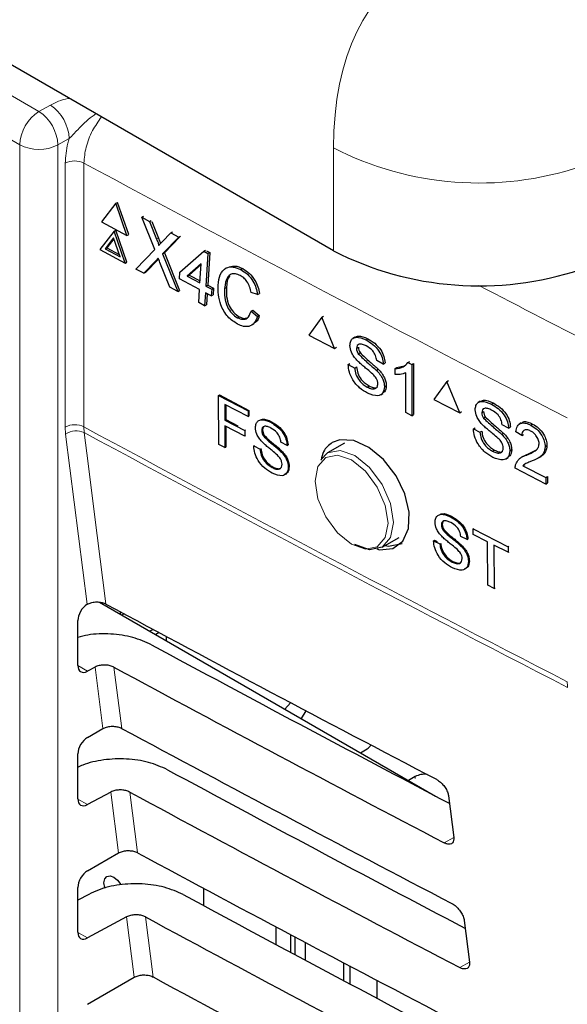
# Paper-space layout 'Blatt2' of a CAD drawing. Header units: millimetres. Extents: x 5 to 418, y 2 to 292.
# Tile 38 of 124: x 118.89 to 122.24, y 176.81 to 182.84. Entities that reach past the tile are written whole.
import ezdxf

# ---------------------------------------------------------------- set-up
doc = ezdxf.new("R2010")
doc.units = ezdxf.units.MM

psp = doc.layouts.new('Blatt2')

# ---------------------------------------------------------------- linework, layer by layer
at = {"color": 7, "linetype": 'Continuous', "lineweight": 25}
for p, q in [((120.8085, 181.4202), (109.564, 187.9115)), ((119.4767, 181.7113), (119.3892, 181.5974)), ((119.4767, 181.7113), (119.488, 181.7172)), ((119.5443, 181.5143), (119.4767, 181.7113)), ((119.5556, 181.5202), (119.488, 181.7172)), ((119.3892, 181.5974), (119.5443, 181.5143)), ((119.6351, 181.6264), (119.6461, 181.6322)), ((119.715, 181.4284), (119.6351, 181.6264)), ((119.6351, 181.6264), (119.6829, 181.6008)), ((119.6829, 181.6008), (119.6938, 181.6066)), ((119.6829, 181.6008), (119.7266, 181.4923)), ((119.6972, 181.5992), (119.7379, 181.4982)), ((119.4658, 181.5417), (119.3783, 181.4279)), ((119.4658, 181.5417), (119.4771, 181.5477)), ((119.5335, 181.3448), (119.4658, 181.5417)), ((119.5448, 181.3507), (119.4771, 181.5477)), ((119.7596, 181.4746), (119.8137, 181.5308)), ((119.8137, 181.5308), (119.8246, 181.5365)), ((119.8137, 181.5308), (119.8621, 181.5048)), ((119.4631, 181.4993), (119.4114, 181.4321)), ((119.4652, 181.4933), (119.4227, 181.438)), ((119.5031, 181.3829), (119.4631, 181.4993)), ((119.5443, 181.5143), (119.5556, 181.5202)), ((119.8621, 181.5048), (119.763, 181.4021)), ((119.869, 181.5063), (119.7743, 181.4081)), ((119.8621, 181.5048), (119.873, 181.5106)), ((119.3783, 181.4279), (119.5335, 181.3448)), ((119.4114, 181.4321), (119.4227, 181.438)), ((119.4114, 181.4321), (119.5031, 181.3829)), ((119.4227, 181.438), (119.4981, 181.3976)), ((119.5999, 181.3092), (119.715, 181.4284)), ((119.869, 181.29), (120.0151, 181.4186)), ((120.0151, 181.4186), (120.0264, 181.4245)), ((120.0151, 181.4186), (120.0403, 181.4051)), ((120.0326, 181.4212), (120.0516, 181.411)), ((120.0516, 181.411), (120.0388, 181.2111)), ((120.0403, 181.4051), (120.0516, 181.411)), ((119.5335, 181.3448), (119.5448, 181.3507)), ((119.7219, 181.3595), (119.6483, 181.2833)), ((119.7332, 181.3654), (119.6596, 181.2892)), ((119.7382, 181.3707), (119.7332, 181.3654)), ((119.8079, 181.1978), (119.7469, 181.3492)), ((119.763, 181.4021), (119.7743, 181.4081)), ((119.763, 181.4021), (119.8557, 181.1722)), ((119.7743, 181.4081), (119.867, 181.1781)), ((120.0403, 181.4051), (120.0275, 181.2051)), ((119.6483, 181.2833), (119.5999, 181.3092)), ((119.6483, 181.2833), (119.6596, 181.2892)), ((119.8663, 181.2484), (119.869, 181.29)), ((119.999, 181.3415), (119.9134, 181.2662)), ((119.9987, 181.3372), (119.9247, 181.2722)), ((119.9915, 181.2244), (119.999, 181.3415)), ((120.2424, 181.3055), (120.2537, 181.3114)), ((119.9888, 181.1828), (119.8663, 181.2484)), ((119.9134, 181.2662), (119.9247, 181.2722)), ((119.9134, 181.2662), (119.9915, 181.2244)), ((119.9247, 181.2722), (119.9922, 181.236)), ((119.8557, 181.1722), (119.8079, 181.1978)), ((119.8557, 181.1722), (119.867, 181.1781)), ((119.9837, 181.1036), (119.9888, 181.1828)), ((120.0275, 181.2051), (120.0388, 181.2111)), ((120.0275, 181.2051), (120.0635, 181.1858)), ((120.0388, 181.2111), (120.0748, 181.1918)), ((120.0635, 181.1858), (120.0609, 181.1442)), ((120.0635, 181.1858), (120.0748, 181.1918)), ((120.0748, 181.1918), (120.0722, 181.1501)), ((120.142, 181.1896), (120.1533, 181.1955)), ((120.0248, 181.1635), (120.0198, 181.0843)), ((120.0609, 181.1442), (120.0248, 181.1635)), ((120.0354, 181.1578), (120.0311, 181.0903)), ((120.0609, 181.1442), (120.0722, 181.1501)), ((120.3446, 181.153), (120.3044, 181.1644)), ((120.3446, 181.153), (120.3559, 181.159)), ((120.0198, 181.0843), (119.9837, 181.1036)), ((120.0198, 181.0843), (120.0311, 181.0903)), ((120.3045, 181.0504), (120.3158, 181.0564)), ((120.3045, 181.0504), (120.3435, 181.0185)), ((120.3158, 181.0564), (120.3548, 181.0245)), ((120.2205, 181.0113), (120.2318, 181.0172)), ((120.3435, 181.0185), (120.3548, 181.0245)), ((120.7366, 181.0137), (120.6584, 180.9051)), ((120.7366, 181.0137), (120.7477, 181.0207)), ((120.8149, 180.8228), (120.7366, 181.0137)), ((120.6584, 180.9051), (120.8149, 180.8228)), ((120.9399, 180.8927), (120.9277, 180.8849)), ((121.0077, 180.8752), (121.0186, 180.8821)), ((120.8149, 180.8228), (120.8259, 180.8298)), ((120.9493, 180.8231), (120.9601, 180.83)), ((120.9594, 180.7901), (120.9703, 180.797)), ((121.1128, 180.7277), (121.0728, 180.7487)), ((120.8984, 180.724), (120.9093, 180.7309)), ((120.8984, 180.724), (120.9384, 180.703)), ((120.9384, 180.703), (120.9492, 180.7099)), ((121.0709, 180.6895), (121.0818, 180.6964)), ((121.1128, 180.7277), (121.1237, 180.7346)), ((121.1855, 180.6995), (121.1965, 180.7065)), ((121.1855, 180.6625), (121.1855, 180.6995)), ((121.1967, 180.7066), (121.2418, 180.7169)), ((121.2639, 180.7366), (121.275, 180.7437)), ((121.2639, 180.7366), (121.2873, 180.7243)), ((121.2873, 180.7243), (121.2985, 180.7314)), ((121.2873, 180.7243), (121.2873, 180.4113)), ((121.2985, 180.7314), (121.2985, 180.4184)), ((121.2509, 180.4304), (121.2509, 180.6743)), ((121.5019, 180.6197), (121.5128, 180.6268)), ((121.0154, 180.5863), (121.0262, 180.5932)), ((121.1201, 180.588), (121.131, 180.5949)), ((121.5019, 180.6197), (121.4231, 180.5109)), ((121.5806, 180.4292), (121.5019, 180.6197)), ((120.1059, 180.5354), (120.1115, 180.5389)), ((120.1066, 180.2358), (120.1059, 180.5354)), ((120.1059, 180.5354), (120.2858, 180.4402)), ((120.1115, 180.5389), (120.2915, 180.4438)), ((121.0972, 180.5393), (121.1095, 180.5471)), ((121.4231, 180.5109), (121.5806, 180.4292)), ((120.2859, 180.4057), (120.144, 180.4807)), ((120.144, 180.4807), (120.1443, 180.3847)), ((120.1497, 180.4777), (120.1499, 180.3882)), ((121.706, 180.4994), (121.6938, 180.4916)), ((121.7745, 180.4823), (121.7852, 180.4892)), ((120.1443, 180.3847), (120.1499, 180.3882)), ((120.1499, 180.3882), (120.2238, 180.3491)), ((120.2858, 180.4402), (120.2915, 180.4438)), ((120.2858, 180.4402), (120.2859, 180.4057)), ((120.2859, 180.4057), (120.2916, 180.4092)), ((120.2915, 180.4438), (120.2916, 180.4092)), ((121.2873, 180.4113), (121.2509, 180.4304)), ((121.2873, 180.4113), (121.2985, 180.4184)), ((121.5806, 180.4292), (121.5914, 180.4361)), ((121.7157, 180.43), (121.7264, 180.4368)), ((121.7259, 180.397), (121.7367, 180.4039)), ((120.1443, 180.3847), (120.2654, 180.3206)), ((120.2654, 180.2861), (120.1443, 180.3501)), ((120.1443, 180.3501), (120.1446, 180.2157)), ((120.15, 180.3471), (120.1503, 180.2193)), ((120.4245, 180.3707), (120.4302, 180.3743)), ((121.6645, 180.3307), (121.6753, 180.3376)), ((121.6645, 180.3307), (121.7048, 180.3098)), ((121.8802, 180.3351), (121.84, 180.356)), ((121.8802, 180.3351), (121.891, 180.3421)), ((121.9571, 180.368), (121.9449, 180.3601)), ((122.0155, 180.3533), (122.0264, 180.3603)), ((120.2654, 180.3206), (120.271, 180.3242)), ((120.2654, 180.3206), (120.2654, 180.2861)), ((120.2654, 180.2861), (120.271, 180.2896)), ((120.3691, 180.3209), (120.3746, 180.3244)), ((120.3788, 180.2893), (120.3844, 180.2928)), ((121.7048, 180.3098), (121.7155, 180.3167)), ((121.8381, 180.2968), (121.8488, 180.3037)), ((121.9606, 180.2894), (121.9241, 180.3124)), ((121.9606, 180.2894), (121.9715, 180.2964)), ((120.1446, 180.2157), (120.1066, 180.2358)), ((120.1446, 180.2157), (120.1503, 180.2193)), ((120.3209, 180.2261), (120.3264, 180.2296)), ((120.3209, 180.2261), (120.3589, 180.2059)), ((120.3589, 180.2059), (120.3645, 180.2094)), ((120.5248, 180.2295), (120.4867, 180.2496)), ((120.5248, 180.2295), (120.5304, 180.233)), ((120.8768, 180.2433), (120.7728, 180.1832)), ((122.1032, 180.2213), (122.1143, 180.2285)), ((120.485, 180.193), (120.4906, 180.1965)), ((120.7305, 180.1412), (120.7728, 180.1832)), ((121.7822, 180.1934), (121.7929, 180.2003)), ((121.8647, 180.1468), (121.8769, 180.1546)), ((121.8875, 180.1955), (121.8983, 180.2024)), ((121.9666, 180.1617), (121.9544, 180.1538)), ((121.99, 180.1705), (122.0009, 180.1775)), ((122.0011, 180.1777), (122.0496, 180.2021)), ((122.0661, 180.1544), (122.0785, 180.1624)), ((120.4324, 180.0942), (120.4379, 180.0977)), ((120.532, 180.0958), (120.5376, 180.0993)), ((122.1068, 179.9928), (121.9204, 180.0896)), ((121.9674, 180.1053), (121.9782, 180.1123)), ((121.9674, 180.1053), (122.1068, 180.033)), ((122.1068, 180.033), (122.118, 180.0401)), ((122.1068, 180.033), (122.1068, 179.9928)), ((122.118, 180.0401), (122.118, 180)), ((122.1068, 179.9928), (122.118, 180)), ((121.5239, 179.7928), (121.5295, 179.7964)), ((121.4685, 179.7418), (121.4741, 179.7454)), ((121.1061, 179.6059), (121.2101, 179.6659)), ((121.4785, 179.7103), (121.4841, 179.7139)), ((121.6258, 179.6528), (121.5874, 179.6723)), ((121.6634, 179.718), (121.6689, 179.7216)), ((121.6638, 179.6834), (121.6634, 179.718)), ((121.6634, 179.718), (121.8766, 179.6096)), ((121.7511, 179.6389), (121.6638, 179.6834)), ((121.4207, 179.6458), (121.4263, 179.6494)), ((121.4207, 179.6458), (121.4592, 179.6263)), ((121.4263, 179.6494), (121.4425, 179.6412)), ((121.4592, 179.6263), (121.4647, 179.6299)), ((121.5861, 179.6155), (121.5915, 179.6189)), ((121.6258, 179.6528), (121.6312, 179.6563)), ((121.7537, 179.373), (121.7511, 179.6389)), ((121.8769, 179.575), (121.7896, 179.6194)), ((121.7896, 179.6194), (121.7922, 179.3534)), ((121.8766, 179.6096), (121.8822, 179.6132)), ((121.8766, 179.6096), (121.8769, 179.575)), ((121.8769, 179.575), (121.8825, 179.5785)), ((121.5339, 179.5154), (121.5393, 179.5189)), ((121.6341, 179.5187), (121.6394, 179.5221)), ((121.7922, 179.3534), (121.7537, 179.373)), ((121.7922, 179.3534), (121.7974, 179.3568)), ((119.3012, 179.2567), (119.3034, 179.258)), ((119.3763, 179.2701), (121.4334, 178.0826)), ((119.5025, 179.2122), (119.5025, 179.1972)), ((119.5283, 179.1983), (119.5145, 179.1903)), ((119.2444, 178.8826), (119.2444, 179.1571)), ((119.7053, 179.1031), (119.6854, 179.0917)), ((119.7419, 179.0835), (119.7207, 179.0712)), ((119.7853, 179.0602), (119.7853, 179.0339)), ((119.3498, 178.8723), (119.3033, 178.8474)), ((120.5461, 178.6547), (120.5102, 178.6155)), ((120.6391, 178.6054), (120.6116, 178.5569)), ((119.3033, 178.4414), (119.3973, 178.4957)), ((119.2444, 178.066), (119.2444, 178.3406)), ((120.9728, 178.3485), (121.0136, 178.372)), ((121.3082, 178.2019), (121.2674, 178.1784)), ((119.4464, 178.1077), (119.3033, 178.0308)), ((121.5119, 178.0843), (121.5441, 177.8301)), ((119.3033, 177.6249), (119.4935, 177.7347)), ((119.2444, 177.2495), (119.2444, 177.524)), ((120.0134, 177.5189), (120.0134, 177.4128)), ((119.3114, 177.4815), (119.2444, 177.4455)), ((119.543, 177.3431), (119.3033, 177.2143)), ((121.6084, 177.3216), (121.6405, 177.0673)), ((120.4588, 177.1733), (120.4588, 177.2811)), ((120.5455, 177.235), (120.5455, 177.1269)), ((120.5749, 177.1112), (120.5749, 177.2194)), ((120.6356, 177.1872), (120.6356, 177.0787)), ((120.8725, 176.9524), (120.8725, 177.0617)), ((120.9079, 177.0431), (120.9079, 176.9336)), ((119.3033, 176.8084), (119.5896, 176.9736)), ((121.0729, 176.956), (121.0729, 176.8459))]:
    psp.add_line(p, q, dxfattribs=at)
at = {"color": 7, "linetype": 'Continuous', "lineweight": 18}
for p, q in [((111.5779, 186.5621), (119.0066, 182.2736)), ((118.8888, 182.0695), (111.4601, 186.358)), ((119.0066, 182.2736), (119.0762, 182.3124)), ((119.192, 182.1071), (119.1224, 182.0683)), ((118.8888, 170.683), (118.8888, 182.0695)), ((119.1224, 182.0683), (119.1224, 170.6819)), ((120.8085, 181.4202), (120.8085, 182.05)), ((119.1669, 180.3421), (119.1669, 181.957)), ((119.2818, 181.9575), (119.2818, 180.3426)), ((119.7266, 181.4923), (119.7379, 181.4982)), ((119.7219, 181.3595), (119.7332, 181.3654)), ((119.1696, 180.2984), (119.1669, 180.3421)), ((119.2818, 180.3426), (119.2839, 180.3077)), ((119.3012, 179.2567), (119.1696, 180.2984)), ((119.2444, 178.8814), (119.3033, 178.8474)), ((119.3973, 178.4957), (119.3498, 178.8723)), ((119.4653, 178.872), (119.5126, 178.4976)), ((121.3082, 178.1896), (121.3082, 178.2019)), ((119.4935, 177.7347), (119.4464, 178.1077)), ((119.5619, 178.1074), (119.6087, 177.7366)), ((119.2444, 178.0648), (119.3033, 178.0308)), ((121.5441, 177.8288), (121.4863, 177.7966)), ((119.5896, 176.9736), (119.543, 177.3431)), ((119.6585, 177.3428), (119.7049, 176.9755)), ((119.2444, 177.2483), (119.3033, 177.2143)), ((121.6406, 177.066), (121.5813, 177.033))]:
    psp.add_line(p, q, dxfattribs=at)
at = {"color": 7, "linetype": 'Continuous', "lineweight": 18, "flags": 128}
for points in [[(119.2839, 180.3077), (119.2998, 180.1816), (119.3635, 179.6776), (119.4165, 179.2587)], [(120.9187, 179.6247), (121.0041, 179.595), (121.0766, 179.6091), (121.125, 179.6648), (121.142, 179.7537), (121.125, 179.8621), (121.0766, 179.9737), (121.0041, 180.0715), (120.9187, 180.1404), (120.8332, 180.1701), (120.7608, 180.156), (120.7124, 180.1003), (120.6954, 180.0115), (120.7124, 179.903), (120.7608, 179.7914), (120.8332, 179.6937), (120.9187, 179.6247)], [(120.7728, 180.1832), (120.7728, 180.1832), (120.8492, 180.1981), (120.9394, 180.1667), (121.0296, 180.0939), (121.1061, 179.9908), (121.1572, 179.873), (121.1751, 179.7585), (121.1572, 179.6647), (121.1061, 179.6059), (121.1061, 179.6059)]]:
    psp.add_lwpolyline(points, dxfattribs=at)
at = {"color": 7, "linetype": 'Continuous', "lineweight": 25, "flags": 128}
for points in [[(121.0735, 179.5968), (121.0901, 179.5912), (121.1713, 179.5989), (121.2329, 179.6436), (121.2678, 179.7204), (121.2722, 179.8205), (121.2455, 179.9325), (121.191, 180.0439), (121.1146, 180.1424), (121.025, 180.2167), (120.9322, 180.2585), (120.8467, 180.2629), (120.8014, 180.2463), (120.8014, 180.2463)], [(121.1061, 179.6059), (121.0296, 179.591), (120.9394, 179.6224)], [(121.1242, 179.6163), (121.1449, 179.6131), (121.2286, 179.6285)], [(119.4107, 177.5179), (119.4089, 177.5234), (119.4043, 177.5525), (119.4089, 177.5764), (119.4219, 177.5913), (119.4413, 177.5951), (119.4642, 177.5871), (119.4871, 177.5686), (119.5065, 177.5424), (119.5078, 177.5402)]]:
    psp.add_lwpolyline(points, dxfattribs=at)
at = {"color": 7, "linetype": 'Continuous', "lineweight": 18}
for centre, radius, start, end in [((119.1447, 182.0578), 0.2561, 122.60548, 177.39452), ((118.8626, 182.057), 0.2601, 2.47917, 56.36113), ((118.9321, 182.0958), 0.2601, 2.47917, 56.36113), ((119.0068, 182.2976), 0.2568, 242.65648, 296.76622), ((121.6999, 183.7948), 1.9594, 242.93848, 288.36912), ((119.2249, 181.8417), 0.129, 63.83681, 116.67785), ((199.0728, 329.6358), 167.8555, 241.61753, 242.758763), ((200.0797, 331.5575), 169.5538, 242.465364, 242.755822), ((119.2249, 180.2268), 0.129, 63.83681, 116.67785), ((199.0728, 328.0209), 167.8555, 241.61753, 242.758763), ((119.2349, 180.2021), 0.1164, 65.09333, 124.13725), ((199.0734, 327.9835), 167.8527, 241.617584, 242.758763), ((122.5381, 178.7821), 0.2992, 179.87846, 186.56318)]:
    psp.add_arc(centre, radius, start, end, dxfattribs=at)
at = {"color": 7, "linetype": 'Continuous', "lineweight": 25}
for centre, radius, start, end in [((121.6999, 183.1651), 1.9594, 242.93848, 288.36912), ((120.9915, 178.4155), 0.0487, 296.99819, 336.59811), ((121.3663, 178.0914), 0.1248, 83.09313, 117.69321)]:
    psp.add_arc(centre, radius, start, end, dxfattribs=at)
at = {"color": 7, "linetype": 'Continuous', "lineweight": 18}
psp.add_ellipse((122.6386, 180.9935), major_axis=(-1.338, 2.1652), ratio=0.576692, start_param=5.463246, end_param=7.034042, dxfattribs=at)
at = {"color": 7, "linetype": 'Continuous', "lineweight": 25}
for centre, major_axis, ratio, start_param, end_param in [((119.3044, 179.1905), (0.0428, 0.0715), 0.587369, 0.847258, 2.36515), ((233.4544, 251.9623), (166.8622, 2.5676), 0.587275, 3.950946, 3.967413), ((232.9051, 246.4893), (165.682, -2.4613), 0.567125, 3.968584, 3.983526), ((119.3044, 178.916), (0.0428, 0.0715), 0.587369, 2.36515, 3.918493), ((232.9046, 246.489), (166.0182, -2.4663), 0.567125, 3.968582, 3.985126), ((233.4541, 251.1456), (166.7284, 2.5656), 0.587275, 3.950986, 3.967453), ((119.3044, 178.374), (0.0428, 0.0715), 0.587369, 0.811807, 2.36515), ((232.9054, 245.6729), (165.5482, -2.4593), 0.567125, 3.968625, 3.983579), ((232.9048, 245.6726), (165.8844, -2.4643), 0.567125, 3.968623, 3.985166), ((119.3044, 178.0995), (0.0428, 0.0715), 0.587369, 2.36515, 3.918493), ((233.4539, 250.3289), (166.5946, 2.5635), 0.587275, 3.951027, 3.967493), ((119.3044, 177.5574), (0.0428, 0.0715), 0.587369, 0.811807, 2.36515), ((232.9056, 244.8565), (165.4144, -2.4573), 0.567125, 3.968666, 3.983632), ((232.905, 244.8562), (165.7506, -2.4623), 0.567125, 3.968664, 3.985207), ((119.3044, 177.2829), (0.0428, 0.0715), 0.587369, 2.36515, 3.918493), ((233.4537, 249.5123), (166.4608, 2.5615), 0.587275, 3.951067, 3.967532)]:
    psp.add_ellipse(centre, major_axis=major_axis, ratio=ratio, start_param=start_param, end_param=end_param, dxfattribs=at)
at = {"color": 7, "linetype": 'Continuous', "lineweight": 18}
for points, knots in [([(119.0762, 182.3124), (119.1095, 182.3293), (119.1451, 182.3475), (119.1899, 182.3526), (119.1928, 182.3529)], [0, 0, 0, 0, 0.933906, 1, 1, 1, 1]), ([(119.355, 182.2593), (119.3472, 182.2539), (119.3071, 182.2262), (119.2531, 182.1725), (119.209, 182.1253), (119.192, 182.1071)], [0, 0, 0, 0, 0.128701, 0.66393, 1, 1, 1, 1]), ([(119.389, 182.2397), (119.3699, 182.2125), (119.3292, 182.1548), (119.2901, 182.0534), (119.2845, 181.9895), (119.2818, 181.9575)], [0, 0, 0, 0, 0.307682, 0.653863, 1, 1, 1, 1]), ([(119.1669, 181.957), (119.1699, 181.997), (119.1734, 182.0459), (119.1891, 182.0977), (119.192, 182.1071)], [0, 0, 0, 0, 0.818315, 1, 1, 1, 1])]:
    psp.add_open_spline(points, degree=3, knots=knots, dxfattribs=at)
at = {"color": 7, "linetype": 'Continuous', "lineweight": 25}
for points, knots in [([(119.7266, 181.4923), (119.7294, 181.4851), (119.7333, 181.475), (119.7381, 181.462), (119.7389, 181.4563), (119.7392, 181.4535)], [0, 0, 0, 0, 0.561277, 0.781763, 1, 1, 1, 1]), ([(119.7379, 181.4982), (119.7407, 181.491), (119.7445, 181.481), (119.7489, 181.4696), (119.7495, 181.4655), (119.7497, 181.4644)], [0, 0, 0, 0, 0.642738, 0.895224, 1, 1, 1, 1]), ([(119.7392, 181.4535), (119.743, 181.4574), (119.7498, 181.4645), (119.7566, 181.4715), (119.7596, 181.4746)], [0, 0, 0, 0, 0.56, 1, 1, 1, 1]), ([(119.7366, 181.3747), (119.7338, 181.3719), (119.7289, 181.3669), (119.7241, 181.3618), (119.7219, 181.3595)], [0, 0, 0, 0, 0.560002, 1, 1, 1, 1]), ([(119.7469, 181.3492), (119.7449, 181.354), (119.7415, 181.3625), (119.7381, 181.371), (119.7366, 181.3747)], [0, 0, 0, 0, 0.5599998, 1, 1, 1, 1]), ([(120.1024, 181.2106), (120.1054, 181.2332), (120.1114, 181.2784), (120.1464, 181.3191), (120.1944, 181.3259), (120.2264, 181.3123), (120.2424, 181.3055)], [0, 0, 0, 0, 0.2804925, 0.5595697, 0.7796153, 1, 1, 1, 1]), ([(120.181, 181.3239), (120.1893, 181.3259), (120.2115, 181.3312), (120.2374, 181.3191), (120.2537, 181.3114)], [0, 0, 0, 0, 0.372035, 1, 1, 1, 1]), ([(120.2424, 181.3055), (120.256, 181.2969), (120.2834, 181.2799), (120.3156, 181.2383), (120.3361, 181.1942), (120.3418, 181.1668), (120.3446, 181.153)], [0, 0, 0, 0, 0.280081, 0.559449, 0.779549, 1, 1, 1, 1]), ([(120.2537, 181.3114), (120.2673, 181.3029), (120.2947, 181.2858), (120.3269, 181.2442), (120.3474, 181.2001), (120.3531, 181.1727), (120.3559, 181.159)], [0, 0, 0, 0, 0.280081, 0.559449, 0.779549, 1, 1, 1, 1]), ([(120.238, 181.269), (120.2281, 181.2736), (120.2081, 181.2826), (120.1805, 181.2794), (120.1506, 181.254), (120.1456, 181.2161), (120.142, 181.1896)], [0, 0, 0, 0, 0.187223, 0.373906, 0.560736, 1, 1, 1, 1]), ([(120.1751, 181.2681), (120.1743, 181.2675), (120.1575, 181.254), (120.1554, 181.2241), (120.1533, 181.1955)], [0, 0, 0, 0, 0.04544, 1, 1, 1, 1]), ([(120.3044, 181.1644), (120.3019, 181.1762), (120.297, 181.1997), (120.2811, 181.2321), (120.2598, 181.2558), (120.2453, 181.2646), (120.238, 181.269)], [0, 0, 0, 0, 0.280553, 0.559739, 0.779654, 1, 1, 1, 1]), ([(120.2218, 180.9718), (120.2009, 180.9849), (120.1591, 181.0109), (120.1179, 181.084), (120.1022, 181.1523), (120.1023, 181.1912), (120.1024, 181.2106)], [0, 0, 0, 0, 0.279955, 0.558088, 0.778912, 1, 1, 1, 1]), ([(120.142, 181.1896), (120.1417, 181.1717), (120.141, 181.1361), (120.1544, 181.0806), (120.1852, 181.0351), (120.2087, 181.0192), (120.2205, 181.0113)], [0, 0, 0, 0, 0.281245, 0.5607156, 0.780138, 1, 1, 1, 1]), ([(120.1533, 181.1955), (120.153, 181.1777), (120.1523, 181.142), (120.1657, 181.0866), (120.1965, 181.0411), (120.22, 181.0252), (120.2318, 181.0172)], [0, 0, 0, 0, 0.281245, 0.560716, 0.780138, 1, 1, 1, 1]), ([(120.2205, 181.0113), (120.2314, 181.0067), (120.2531, 180.9976), (120.2877, 181.0075), (120.2982, 181.0342), (120.3045, 181.0504)], [0, 0, 0, 0, 0.2807112, 0.5609046, 1, 1, 1, 1]), ([(120.3435, 181.0185), (120.3377, 181.0044), (120.3263, 180.9762), (120.2943, 180.9558), (120.2575, 180.9555), (120.2337, 180.9663), (120.2218, 180.9718)], [0, 0, 0, 0, 0.280256, 0.559546, 0.779589, 1, 1, 1, 1]), ([(120.2318, 181.0172), (120.2429, 181.0122), (120.263, 181.0032), (120.279, 181.0103), (120.2861, 181.0134)], [0, 0, 0, 0, 0.553095, 1, 1, 1, 1]), ([(120.3548, 181.0245), (120.35, 181.0089), (120.3444, 180.991), (120.3313, 180.9832), (120.3296, 180.9822)], [0, 0, 0, 0, 0.865837, 1, 1, 1, 1]), ([(120.9093, 180.8412), (120.9102, 180.8504), (120.9121, 180.8687), (120.9263, 180.8865), (120.957, 180.8965), (120.9868, 180.884), (121.0077, 180.8752)], [0, 0, 0, 0, 0.187029, 0.374124, 0.56114, 1, 1, 1, 1]), ([(120.9405, 180.8924), (120.9466, 180.8951), (120.9681, 180.9047), (120.9977, 180.8917), (121.0189, 180.8823)], [0, 0, 0, 0, 0.279492, 1, 1, 1, 1]), ([(121.0077, 180.8752), (121.0218, 180.8669), (121.0498, 180.8502), (121.086, 180.8115), (121.1082, 180.7665), (121.1113, 180.7407), (121.1128, 180.7277)], [0, 0, 0, 0, 0.280797, 0.560151, 0.779877, 1, 1, 1, 1]), ([(121.0189, 180.8823), (121.033, 180.874), (121.061, 180.8573), (121.0973, 180.8186), (121.1195, 180.7737), (121.1225, 180.7478), (121.124, 180.7348)], [0, 0, 0, 0, 0.280797, 0.560151, 0.779877, 1, 1, 1, 1]), ([(120.9511, 180.7516), (120.9448, 180.7589), (120.9321, 180.7736), (120.9138, 180.8051), (120.911, 180.8276), (120.9093, 180.8412)], [0, 0, 0, 0, 0.2814452, 0.5622732, 1, 1, 1, 1]), ([(121.0093, 180.8383), (121.0016, 180.842), (120.9862, 180.8495), (120.9657, 180.8515), (120.9518, 180.8419), (120.9501, 180.8294), (120.9493, 180.8231)], [0, 0, 0, 0, 0.28129, 0.56082, 0.78068, 1, 1, 1, 1]), ([(120.9493, 180.8231), (120.9498, 180.817), (120.9506, 180.8061), (120.9567, 180.795), (120.9594, 180.7901)], [0, 0, 0, 0, 0.559617, 1, 1, 1, 1]), ([(120.9605, 180.8302), (120.961, 180.8241), (120.9618, 180.8132), (120.968, 180.8021), (120.9707, 180.7972)], [0, 0, 0, 0, 0.559617, 1, 1, 1, 1]), ([(121.0728, 180.7487), (121.0713, 180.7589), (121.0683, 180.7791), (121.0454, 180.8167), (121.023, 180.8301), (121.0093, 180.8383)], [0, 0, 0, 0, 0.281097, 0.560287, 1, 1, 1, 1]), ([(121.0499, 180.665), (121.0387, 180.6749), (121.0203, 180.6911), (120.9941, 180.7121), (120.9721, 180.7306), (120.9581, 180.7446), (120.9511, 180.7516)], [0, 0, 0, 0, 0.339939, 0.560025, 0.780082, 1, 1, 1, 1]), ([(120.9594, 180.7901), (120.9799, 180.7707), (121.0167, 180.736), (121.0543, 180.7038), (121.0709, 180.6895)], [0, 0, 0, 0, 0.558382, 1, 1, 1, 1]), ([(120.9707, 180.7972), (120.9912, 180.7778), (121.0279, 180.7431), (121.0655, 180.7109), (121.0821, 180.6966)], [0, 0, 0, 0, 0.558382, 1, 1, 1, 1]), ([(121.0171, 180.5492), (121.0006, 180.5589), (120.9677, 180.578), (120.9262, 180.626), (120.9028, 180.6789), (120.8999, 180.709), (120.8984, 180.724)], [0, 0, 0, 0, 0.280814, 0.559563, 0.77962, 1, 1, 1, 1]), ([(120.9384, 180.703), (120.94, 180.6902), (120.9432, 180.6647), (120.9642, 180.6277), (120.9899, 180.6016), (121.0069, 180.5914), (121.0154, 180.5863)], [0, 0, 0, 0, 0.280632, 0.5586744, 0.7791973, 1, 1, 1, 1]), ([(120.9496, 180.7101), (120.9512, 180.6973), (120.9544, 180.6719), (120.9754, 180.6348), (121.0011, 180.6087), (121.0181, 180.5985), (121.0266, 180.5934)], [0, 0, 0, 0, 0.280632, 0.558674, 0.779197, 1, 1, 1, 1]), ([(121.0709, 180.6895), (121.0784, 180.6814), (121.0934, 180.6651), (121.1097, 180.6373), (121.1187, 180.6106), (121.1196, 180.5955), (121.1201, 180.588)], [0, 0, 0, 0, 0.280371, 0.559909, 0.779859, 1, 1, 1, 1]), ([(121.0821, 180.6966), (121.0896, 180.6885), (121.1046, 180.6722), (121.1209, 180.6445), (121.1299, 180.6177), (121.1308, 180.6026), (121.1313, 180.5951)], [0, 0, 0, 0, 0.280371, 0.559909, 0.779859, 1, 1, 1, 1]), ([(121.1855, 180.6995), (121.2032, 180.7013), (121.2347, 180.7044), (121.255, 180.7268), (121.2639, 180.7366)], [0, 0, 0, 0, 0.560427, 1, 1, 1, 1]), ([(121.0801, 180.6069), (121.0796, 180.6125), (121.0787, 180.6238), (121.0683, 180.6457), (121.0569, 180.6577), (121.0499, 180.665)], [0, 0, 0, 0, 0.280089, 0.55997, 1, 1, 1, 1]), ([(121.2509, 180.6743), (121.2397, 180.6699), (121.2196, 180.662), (121.1959, 180.6624), (121.1855, 180.6625)], [0, 0, 0, 0, 0.559686, 1, 1, 1, 1]), ([(121.0154, 180.5863), (121.0239, 180.5824), (121.0408, 180.5747), (121.0628, 180.5747), (121.0772, 180.5863), (121.0791, 180.6), (121.0801, 180.6069)], [0, 0, 0, 0, 0.280917, 0.560813, 0.780502, 1, 1, 1, 1]), ([(121.1201, 180.588), (121.1178, 180.5739), (121.1133, 180.5458), (121.0748, 180.5262), (121.039, 180.5405), (121.0171, 180.5492)], [0, 0, 0, 0, 0.279942, 0.56008, 1, 1, 1, 1]), ([(121.0266, 180.5934), (121.035, 180.5897), (121.0517, 180.5823), (121.0707, 180.5803), (121.0769, 180.5863), (121.078, 180.5875)], [0, 0, 0, 0, 0.449079, 0.896524, 1, 1, 1, 1]), ([(121.1313, 180.5951), (121.1298, 180.58), (121.1276, 180.5585), (121.1124, 180.5522), (121.108, 180.5504)], [0, 0, 0, 0, 0.704788, 1, 1, 1, 1]), ([(121.7066, 180.4992), (121.7127, 180.5019), (121.7345, 180.5117), (121.7642, 180.4987), (121.7856, 180.4894)], [0, 0, 0, 0, 0.281316, 1, 1, 1, 1]), ([(121.6755, 180.4479), (121.6765, 180.4571), (121.6784, 180.4754), (121.6926, 180.4933), (121.7235, 180.5034), (121.7535, 180.491), (121.7745, 180.4823)], [0, 0, 0, 0, 0.187029, 0.374124, 0.56114, 1, 1, 1, 1]), ([(121.7176, 180.3584), (121.7112, 180.3657), (121.6984, 180.3804), (121.6801, 180.4119), (121.6772, 180.4343), (121.6755, 180.4479)], [0, 0, 0, 0, 0.281445, 0.562273, 1, 1, 1, 1]), ([(121.7761, 180.4453), (121.7683, 180.4491), (121.7529, 180.4565), (121.7323, 180.4584), (121.7182, 180.4487), (121.7166, 180.4362), (121.7157, 180.43)], [0, 0, 0, 0, 0.28129, 0.56082, 0.78068, 1, 1, 1, 1]), ([(121.7745, 180.4823), (121.7886, 180.474), (121.8168, 180.4574), (121.8533, 180.4188), (121.8756, 180.374), (121.8787, 180.3481), (121.8802, 180.3351)], [0, 0, 0, 0, 0.280797, 0.560151, 0.779877, 1, 1, 1, 1]), ([(121.84, 180.356), (121.8385, 180.3662), (121.8354, 180.3864), (121.8124, 180.4239), (121.7899, 180.4372), (121.7761, 180.4453)], [0, 0, 0, 0, 0.281097, 0.560287, 1, 1, 1, 1]), ([(121.7856, 180.4894), (121.7998, 180.4811), (121.828, 180.4646), (121.8644, 180.426), (121.8868, 180.3811), (121.8898, 180.3553), (121.8914, 180.3423)], [0, 0, 0, 0, 0.280797, 0.560151, 0.779877, 1, 1, 1, 1]), ([(120.331, 180.3383), (120.3319, 180.347), (120.3337, 180.3645), (120.3471, 180.3816), (120.3762, 180.3911), (120.4046, 180.3791), (120.4245, 180.3707)], [0, 0, 0, 0, 0.187029, 0.374124, 0.56114, 1, 1, 1, 1]), ([(120.3633, 180.3866), (120.3666, 180.3879), (120.3848, 180.3954), (120.4097, 180.3838), (120.4302, 180.3743)], [0, 0, 0, 0, 0.180423, 1, 1, 1, 1]), ([(121.7157, 180.43), (121.7162, 180.4239), (121.7171, 180.413), (121.7232, 180.4019), (121.7259, 180.397)], [0, 0, 0, 0, 0.559617, 1, 1, 1, 1]), ([(121.7259, 180.397), (121.7466, 180.3777), (121.7835, 180.3431), (121.8214, 180.311), (121.8381, 180.2968)], [0, 0, 0, 0, 0.558382, 1, 1, 1, 1]), ([(121.7269, 180.4371), (121.7274, 180.431), (121.7282, 180.4201), (121.7344, 180.409), (121.7371, 180.4042)], [0, 0, 0, 0, 0.559617, 1, 1, 1, 1]), ([(121.7371, 180.4042), (121.7577, 180.3848), (121.7946, 180.3503), (121.8325, 180.3182), (121.8492, 180.304)], [0, 0, 0, 0, 0.558382, 1, 1, 1, 1]), ([(120.371, 180.2524), (120.3649, 180.2595), (120.3528, 180.2735), (120.3354, 180.3037), (120.3327, 180.3252), (120.331, 180.3383)], [0, 0, 0, 0, 0.281445, 0.562273, 1, 1, 1, 1]), ([(120.4261, 180.3354), (120.4188, 180.339), (120.4041, 180.3461), (120.3846, 180.348), (120.3714, 180.3389), (120.3698, 180.3269), (120.3691, 180.3209)], [0, 0, 0, 0, 0.28129, 0.56082, 0.78068, 1, 1, 1, 1]), ([(120.3859, 180.3464), (120.3832, 180.3448), (120.3763, 180.341), (120.3753, 180.3307), (120.3747, 180.3244)], [0, 0, 0, 0, 0.394344, 1, 1, 1, 1]), ([(120.4245, 180.3707), (120.4379, 180.3627), (120.4646, 180.3467), (120.4992, 180.3096), (120.5204, 180.2666), (120.5233, 180.2419), (120.5248, 180.2295)], [0, 0, 0, 0, 0.280797, 0.560151, 0.779877, 1, 1, 1, 1]), ([(120.4867, 180.2496), (120.4853, 180.2593), (120.4823, 180.2787), (120.4605, 180.3147), (120.4392, 180.3275), (120.4261, 180.3354)], [0, 0, 0, 0, 0.281097, 0.560287, 1, 1, 1, 1]), ([(120.4302, 180.3743), (120.4435, 180.3663), (120.4702, 180.3503), (120.5048, 180.3132), (120.526, 180.2702), (120.529, 180.2454), (120.5304, 180.233)], [0, 0, 0, 0, 0.280797, 0.560151, 0.779877, 1, 1, 1, 1]), ([(121.784, 180.1563), (121.7674, 180.1659), (121.7342, 180.1849), (121.6925, 180.2328), (121.669, 180.2856), (121.666, 180.3156), (121.6645, 180.3307)], [0, 0, 0, 0, 0.280814, 0.559563, 0.77962, 1, 1, 1, 1]), ([(121.8169, 180.2722), (121.8057, 180.282), (121.7871, 180.2982), (121.7608, 180.3191), (121.7387, 180.3375), (121.7246, 180.3515), (121.7176, 180.3584)], [0, 0, 0, 0, 0.339939, 0.560025, 0.780082, 1, 1, 1, 1]), ([(121.9241, 180.3124), (121.9262, 180.3252), (121.9304, 180.3507), (121.9549, 180.3687), (121.9855, 180.367), (122.0055, 180.3579), (122.0155, 180.3533)], [0, 0, 0, 0, 0.280235, 0.558893, 0.779132, 1, 1, 1, 1]), ([(121.9592, 180.3655), (121.9624, 180.3685), (121.9717, 180.3772), (121.997, 180.3736), (122.0167, 180.3648), (122.0266, 180.3604)], [0, 0, 0, 0, 0.209748, 0.604311, 1, 1, 1, 1]), ([(122.0147, 180.3176), (122.0068, 180.321), (121.991, 180.3279), (121.9721, 180.3236), (121.962, 180.3091), (121.9611, 180.296), (121.9606, 180.2894)], [0, 0, 0, 0, 0.28041, 0.559489, 0.779375, 1, 1, 1, 1]), ([(122.0155, 180.3533), (122.0279, 180.3459), (122.0527, 180.3311), (122.0824, 180.294), (122.1006, 180.2548), (122.1023, 180.2325), (122.1032, 180.2213)], [0, 0, 0, 0, 0.280482, 0.559644, 0.779749, 1, 1, 1, 1]), ([(122.0266, 180.3604), (122.039, 180.353), (122.0639, 180.3383), (122.0936, 180.3012), (122.1117, 180.262), (122.1135, 180.2397), (122.1143, 180.2285)], [0, 0, 0, 0, 0.280482, 0.559644, 0.779749, 1, 1, 1, 1]), ([(120.3691, 180.3209), (120.3695, 180.3151), (120.3704, 180.3046), (120.3762, 180.294), (120.3788, 180.2893)], [0, 0, 0, 0, 0.559617, 1, 1, 1, 1]), ([(120.3747, 180.3244), (120.3752, 180.3186), (120.376, 180.3082), (120.3819, 180.2975), (120.3844, 180.2928)], [0, 0, 0, 0, 0.5596169, 1, 1, 1, 1]), ([(120.3788, 180.2893), (120.3902, 180.2769), (120.4091, 180.2565), (120.4377, 180.2345), (120.4617, 180.2149), (120.4773, 180.2003), (120.485, 180.193)], [0, 0, 0, 0, 0.338408, 0.558974, 0.779535, 1, 1, 1, 1]), ([(120.3844, 180.2928), (120.3959, 180.2805), (120.4147, 180.2601), (120.4434, 180.2381), (120.4674, 180.2184), (120.4829, 180.2038), (120.4907, 180.1965)], [0, 0, 0, 0, 0.338408, 0.558974, 0.779535, 1, 1, 1, 1]), ([(121.7048, 180.3098), (121.7064, 180.297), (121.7096, 180.2716), (121.7307, 180.2346), (121.7566, 180.2086), (121.7737, 180.1985), (121.7822, 180.1934)], [0, 0, 0, 0, 0.280632, 0.5586744, 0.7791973, 1, 1, 1, 1]), ([(121.7159, 180.317), (121.7175, 180.3042), (121.7207, 180.2787), (121.7419, 180.2417), (121.7678, 180.2158), (121.7848, 180.2056), (121.7933, 180.2005)], [0, 0, 0, 0, 0.280632, 0.558674, 0.779197, 1, 1, 1, 1]), ([(121.8473, 180.2142), (121.8469, 180.2198), (121.8459, 180.2311), (121.8355, 180.253), (121.824, 180.2649), (121.8169, 180.2722)], [0, 0, 0, 0, 0.280089, 0.55997, 1, 1, 1, 1]), ([(121.8381, 180.2968), (121.8456, 180.2887), (121.8607, 180.2725), (121.877, 180.2448), (121.8862, 180.218), (121.8871, 180.203), (121.8875, 180.1955)], [0, 0, 0, 0, 0.280371, 0.559909, 0.779859, 1, 1, 1, 1]), ([(121.8492, 180.304), (121.8568, 180.2959), (121.8718, 180.2797), (121.8882, 180.2519), (121.8973, 180.2252), (121.8982, 180.2102), (121.8987, 180.2026)], [0, 0, 0, 0, 0.280371, 0.559909, 0.779859, 1, 1, 1, 1]), ([(122.0666, 180.2399), (122.0657, 180.2484), (122.0637, 180.2655), (122.0489, 180.2899), (122.0318, 180.3075), (122.0204, 180.3142), (122.0147, 180.3176)], [0, 0, 0, 0, 0.27908, 0.558612, 0.779043, 1, 1, 1, 1]), ([(120.4342, 180.0588), (120.4184, 180.068), (120.3871, 180.0863), (120.3475, 180.1323), (120.3252, 180.1829), (120.3223, 180.2117), (120.3209, 180.2261)], [0, 0, 0, 0, 0.280814, 0.559563, 0.77962, 1, 1, 1, 1]), ([(120.3589, 180.2059), (120.3605, 180.1937), (120.3636, 180.1693), (120.3837, 180.1339), (120.4082, 180.1089), (120.4243, 180.0991), (120.4324, 180.0942)], [0, 0, 0, 0, 0.280632, 0.558674, 0.779197, 1, 1, 1, 1]), ([(120.3646, 180.2095), (120.3661, 180.1973), (120.3692, 180.1729), (120.3893, 180.1374), (120.4138, 180.1124), (120.43, 180.1027), (120.4381, 180.0978)], [0, 0, 0, 0, 0.280632, 0.5586744, 0.7791973, 1, 1, 1, 1]), ([(120.4651, 180.1695), (120.4544, 180.179), (120.4368, 180.1945), (120.4119, 180.2146), (120.391, 180.2324), (120.3777, 180.2457), (120.371, 180.2524)], [0, 0, 0, 0, 0.339939, 0.560025, 0.780082, 1, 1, 1, 1]), ([(120.8014, 180.2463), (120.7806, 180.2309), (120.7472, 180.2061), (120.7363, 180.1574), (120.7322, 180.1389)], [0, 0, 0, 0, 0.620461, 1, 1, 1, 1]), ([(121.7822, 180.1934), (121.7908, 180.1895), (121.8078, 180.1819), (121.8299, 180.1819), (121.8444, 180.1937), (121.8463, 180.2074), (121.8473, 180.2142)], [0, 0, 0, 0, 0.280917, 0.560813, 0.780502, 1, 1, 1, 1]), ([(121.99, 180.1705), (122.0082, 180.1782), (122.0336, 180.1889), (122.0616, 180.2115), (122.065, 180.2305), (122.0666, 180.2399)], [0, 0, 0, 0, 0.561313, 0.781386, 1, 1, 1, 1]), ([(122.1032, 180.2213), (122.1013, 180.2074), (122.0974, 180.1794), (122.0668, 180.152), (122.0403, 180.1408), (122.0241, 180.134)], [0, 0, 0, 0, 0.278741, 0.558834, 1, 1, 1, 1]), ([(122.1143, 180.2285), (122.1123, 180.2147), (122.1083, 180.1871), (122.0909, 180.1691), (122.0796, 180.1636), (122.0783, 180.163)], [0, 0, 0, 0, 0.468699, 0.939669, 1, 1, 1, 1]), ([(120.4939, 180.1139), (120.4935, 180.1193), (120.4926, 180.1301), (120.4827, 180.151), (120.4718, 180.1625), (120.4651, 180.1695)], [0, 0, 0, 0, 0.280089, 0.55997, 1, 1, 1, 1]), ([(120.485, 180.193), (120.4922, 180.1852), (120.5065, 180.1696), (120.522, 180.143), (120.5307, 180.1174), (120.5316, 180.103), (120.532, 180.0958)], [0, 0, 0, 0, 0.280371, 0.559909, 0.779859, 1, 1, 1, 1]), ([(120.4907, 180.1965), (120.4978, 180.1887), (120.5121, 180.1731), (120.5276, 180.1466), (120.5363, 180.1209), (120.5372, 180.1065), (120.5376, 180.0993)], [0, 0, 0, 0, 0.280371, 0.559909, 0.779859, 1, 1, 1, 1]), ([(121.8875, 180.1955), (121.8852, 180.1814), (121.8807, 180.1533), (121.842, 180.1336), (121.806, 180.1477), (121.784, 180.1563)], [0, 0, 0, 0, 0.279942, 0.56008, 1, 1, 1, 1]), ([(121.7933, 180.2005), (121.8018, 180.1969), (121.8186, 180.1896), (121.8378, 180.1876), (121.844, 180.1937), (121.8452, 180.1949)], [0, 0, 0, 0, 0.447952, 0.894275, 1, 1, 1, 1]), ([(121.8987, 180.2026), (121.8971, 180.1875), (121.8949, 180.1661), (121.8798, 180.1597), (121.8754, 180.1579)], [0, 0, 0, 0, 0.708021, 1, 1, 1, 1]), ([(121.9242, 180.1154), (121.9291, 180.1251), (121.937, 180.1409), (121.955, 180.1548), (121.9718, 180.1638), (121.9839, 180.1683), (121.99, 180.1705)], [0, 0, 0, 0, 0.339411, 0.559525, 0.779752, 1, 1, 1, 1]), ([(121.9669, 180.1618), (121.9723, 180.1649), (121.9831, 180.1712), (121.9951, 180.1755), (122.0011, 180.1777)], [0, 0, 0, 0, 0.49189, 1, 1, 1, 1]), ([(120.4324, 180.0942), (120.4405, 180.0905), (120.4567, 180.0831), (120.4775, 180.083), (120.4912, 180.0942), (120.493, 180.1073), (120.4939, 180.1139)], [0, 0, 0, 0, 0.280917, 0.560813, 0.780502, 1, 1, 1, 1]), ([(120.532, 180.0958), (120.5299, 180.0823), (120.5256, 180.0554), (120.4891, 180.0367), (120.455, 180.0504), (120.4342, 180.0588)], [0, 0, 0, 0, 0.279942, 0.56008, 1, 1, 1, 1]), ([(120.4381, 180.0978), (120.446, 180.0942), (120.4619, 180.0872), (120.48, 180.0851), (120.4858, 180.0909), (120.4869, 180.092)], [0, 0, 0, 0, 0.450401, 0.899165, 1, 1, 1, 1]), ([(120.5376, 180.0993), (120.5359, 180.0852), (120.5329, 180.0615), (120.5153, 180.055), (120.5082, 180.0523)], [0, 0, 0, 0, 0.593627, 1, 1, 1, 1]), ([(121.9204, 180.0896), (121.9205, 180.0948), (121.9207, 180.1042), (121.9232, 180.112), (121.9242, 180.1154)], [0, 0, 0, 0, 0.559956, 1, 1, 1, 1]), ([(122.0241, 180.134), (122.0173, 180.1313), (122.0061, 180.127), (121.9906, 180.1207), (121.9778, 180.1149), (121.9708, 180.1085), (121.9674, 180.1053)], [0, 0, 0, 0, 0.3400378, 0.5600628, 0.7800895, 1, 1, 1, 1]), ([(121.4301, 179.7586), (121.4309, 179.7674), (121.4325, 179.785), (121.4459, 179.8024), (121.4752, 179.8125), (121.5038, 179.8009), (121.5239, 179.7928)], [0, 0, 0, 0, 0.187029, 0.374124, 0.56114, 1, 1, 1, 1]), ([(121.4622, 179.8077), (121.4655, 179.809), (121.4837, 179.8168), (121.5089, 179.8056), (121.5295, 179.7964)], [0, 0, 0, 0, 0.1789617, 1, 1, 1, 1]), ([(121.5239, 179.7928), (121.5374, 179.785), (121.5644, 179.7695), (121.5994, 179.7328), (121.6211, 179.69), (121.6243, 179.6652), (121.6258, 179.6528)], [0, 0, 0, 0, 0.280797, 0.560151, 0.779877, 1, 1, 1, 1]), ([(121.5295, 179.7964), (121.543, 179.7886), (121.57, 179.773), (121.605, 179.7364), (121.6267, 179.6936), (121.6298, 179.6688), (121.6314, 179.6564)], [0, 0, 0, 0, 0.280797, 0.560151, 0.779877, 1, 1, 1, 1]), ([(121.4709, 179.6732), (121.4648, 179.6801), (121.4525, 179.694), (121.4347, 179.724), (121.4318, 179.7455), (121.4301, 179.7586)], [0, 0, 0, 0, 0.281445, 0.562273, 1, 1, 1, 1]), ([(121.5258, 179.7574), (121.5184, 179.7608), (121.5036, 179.7678), (121.484, 179.7694), (121.4707, 179.7599), (121.4692, 179.7479), (121.4685, 179.7418)], [0, 0, 0, 0, 0.28129, 0.56082, 0.78068, 1, 1, 1, 1]), ([(121.4685, 179.7418), (121.469, 179.736), (121.4699, 179.7256), (121.4759, 179.715), (121.4785, 179.7103)], [0, 0, 0, 0, 0.559617, 1, 1, 1, 1]), ([(121.4852, 179.7677), (121.4825, 179.7661), (121.4755, 179.7621), (121.4746, 179.7517), (121.4741, 179.7454)], [0, 0, 0, 0, 0.396271, 1, 1, 1, 1]), ([(121.4741, 179.7454), (121.4746, 179.7396), (121.4755, 179.7291), (121.4815, 179.7186), (121.4841, 179.7139)], [0, 0, 0, 0, 0.559617, 1, 1, 1, 1]), ([(121.5874, 179.6723), (121.5858, 179.6821), (121.5827, 179.7015), (121.5605, 179.7372), (121.539, 179.7497), (121.5258, 179.7574)], [0, 0, 0, 0, 0.281097, 0.560287, 1, 1, 1, 1]), ([(121.5662, 179.5916), (121.5554, 179.6009), (121.5376, 179.6162), (121.5124, 179.6359), (121.4912, 179.6534), (121.4777, 179.6666), (121.4709, 179.6732)], [0, 0, 0, 0, 0.339939, 0.560025, 0.780082, 1, 1, 1, 1]), ([(121.4785, 179.7103), (121.4901, 179.6981), (121.5092, 179.678), (121.5382, 179.6563), (121.5625, 179.637), (121.5782, 179.6226), (121.5861, 179.6155)], [0, 0, 0, 0, 0.338408, 0.558974, 0.779535, 1, 1, 1, 1]), ([(121.4841, 179.7139), (121.4957, 179.7017), (121.5148, 179.6815), (121.5438, 179.6599), (121.5681, 179.6406), (121.5838, 179.6262), (121.5917, 179.619)], [0, 0, 0, 0, 0.338408, 0.558974, 0.779535, 1, 1, 1, 1]), ([(121.5359, 179.4799), (121.52, 179.4888), (121.4884, 179.5067), (121.4482, 179.5522), (121.4254, 179.6026), (121.4223, 179.6314), (121.4207, 179.6458)], [0, 0, 0, 0, 0.2808135, 0.5595629, 0.7796198, 1, 1, 1, 1]), ([(121.4592, 179.6263), (121.4608, 179.614), (121.4641, 179.5896), (121.4846, 179.5544), (121.5094, 179.5297), (121.5258, 179.5202), (121.5339, 179.5154)], [0, 0, 0, 0, 0.280632, 0.558674, 0.779197, 1, 1, 1, 1]), ([(121.4647, 179.6299), (121.4664, 179.6176), (121.4697, 179.5932), (121.4902, 179.558), (121.515, 179.5333), (121.5313, 179.5238), (121.5395, 179.519)], [0, 0, 0, 0, 0.280632, 0.558674, 0.779197, 1, 1, 1, 1]), ([(121.5861, 179.6155), (121.5933, 179.6078), (121.6078, 179.5924), (121.6236, 179.566), (121.6326, 179.5404), (121.6336, 179.5259), (121.6341, 179.5187)], [0, 0, 0, 0, 0.280371, 0.559909, 0.779859, 1, 1, 1, 1]), ([(121.5917, 179.619), (121.5989, 179.6113), (121.6134, 179.596), (121.6292, 179.5695), (121.6382, 179.544), (121.6392, 179.5295), (121.6397, 179.5223)], [0, 0, 0, 0, 0.280371, 0.559909, 0.779859, 1, 1, 1, 1]), ([(121.5957, 179.5362), (121.5952, 179.5416), (121.5942, 179.5524), (121.584, 179.5733), (121.573, 179.5847), (121.5662, 179.5916)], [0, 0, 0, 0, 0.280089, 0.55997, 1, 1, 1, 1]), ([(121.5339, 179.5154), (121.5421, 179.5118), (121.5584, 179.5047), (121.5794, 179.505), (121.5931, 179.5164), (121.5948, 179.5296), (121.5957, 179.5362)], [0, 0, 0, 0, 0.2809172, 0.5608127, 0.7805018, 1, 1, 1, 1]), ([(121.6341, 179.5187), (121.632, 179.5052), (121.628, 179.4781), (121.5914, 179.4587), (121.557, 179.4718), (121.5359, 179.4799)], [0, 0, 0, 0, 0.279942, 0.56008, 1, 1, 1, 1]), ([(121.5395, 179.519), (121.5475, 179.5156), (121.5636, 179.5088), (121.5818, 179.5071), (121.5876, 179.5129), (121.5886, 179.514)], [0, 0, 0, 0, 0.451095, 0.90055, 1, 1, 1, 1]), ([(121.6397, 179.5223), (121.638, 179.5081), (121.6352, 179.4842), (121.6175, 179.4773), (121.6103, 179.4746)], [0, 0, 0, 0, 0.592206, 1, 1, 1, 1]), ([(119.3034, 179.258), (119.3102, 179.261), (119.3246, 179.2675), (119.3518, 179.2719), (119.3803, 179.2709), (119.4023, 179.2655), (119.413, 179.2604), (119.4165, 179.2587)], [0, 0, 0, 0, 0.205259, 0.434181, 0.662401, 0.889163, 1, 1, 1, 1]), ([(119.6959, 179.0092), (119.6587, 179.0257), (119.5845, 179.0589), (119.4459, 179.0777), (119.3268, 179.0764), (119.2647, 179.0592), (119.2444, 179.0536)], [0, 0, 0, 0, 0.286209, 0.572359, 0.860126, 1, 1, 1, 1]), ([(119.4653, 178.872), (119.4579, 178.8753), (119.443, 178.8819), (119.4152, 178.8859), (119.387, 178.8848), (119.3646, 178.8795), (119.3536, 178.8742), (119.3498, 178.8723)], [0, 0, 0, 0, 0.218777, 0.43751, 0.657479, 0.879863, 1, 1, 1, 1]), ([(119.3973, 178.4957), (119.4048, 178.4993), (119.4197, 178.5064), (119.448, 178.5108), (119.4765, 178.5098), (119.4985, 178.5045), (119.5091, 178.4993), (119.5126, 178.4976)], [0, 0, 0, 0, 0.2236181, 0.4472597, 0.6702154, 0.8917458, 1, 1, 1, 1]), ([(119.7925, 178.2446), (119.7554, 178.2611), (119.6812, 178.294), (119.5417, 178.314), (119.4011, 178.3081), (119.2989, 178.285), (119.2524, 178.2631), (119.2418, 178.2581)], [0, 0, 0, 0, 0.231402, 0.462757, 0.69542, 0.930638, 1, 1, 1, 1]), ([(121.4379, 178.1858), (121.4407, 178.1842), (121.4508, 178.1785), (121.4685, 178.1642), (121.4882, 178.1413), (121.5033, 178.1158), (121.5101, 178.0963), (121.5116, 178.0865), (121.5119, 178.0843)], [0, 0, 0, 0, 0.081253, 0.29343, 0.506901, 0.72249, 0.939689, 1, 1, 1, 1]), ([(119.5619, 178.1074), (119.5545, 178.1107), (119.5396, 178.1173), (119.5118, 178.1213), (119.4836, 178.1202), (119.4612, 178.1149), (119.4502, 178.1096), (119.4464, 178.1077)], [0, 0, 0, 0, 0.218783, 0.437522, 0.657497, 0.879887, 1, 1, 1, 1]), ([(121.5441, 177.8301), (121.5443, 177.8271), (121.5452, 177.8166), (121.5419, 177.8017), (121.5306, 177.7901), (121.5135, 177.787), (121.4975, 177.791), (121.4883, 177.7957), (121.4863, 177.7966)], [0, 0, 0, 0, 0.085705, 0.302608, 0.518156, 0.731573, 0.943439, 1, 1, 1, 1]), ([(119.4935, 177.7347), (119.501, 177.7382), (119.5159, 177.7453), (119.5441, 177.7498), (119.5726, 177.7488), (119.5946, 177.7435), (119.6053, 177.7383), (119.6087, 177.7366)], [0, 0, 0, 0, 0.223624, 0.447272, 0.670233, 0.891769, 1, 1, 1, 1]), ([(119.8891, 177.48), (119.852, 177.4965), (119.7778, 177.5295), (119.6384, 177.5493), (119.4974, 177.5437), (119.3855, 177.5172), (119.3306, 177.4907), (119.3114, 177.4815)], [0, 0, 0, 0, 0.218789, 0.437534, 0.657515, 0.879913, 1, 1, 1, 1]), ([(121.5324, 177.4257), (121.5354, 177.424), (121.546, 177.4181), (121.5642, 177.4032), (121.5844, 177.3797), (121.5997, 177.3534), (121.6065, 177.3336), (121.6081, 177.3236), (121.6084, 177.3216)], [0, 0, 0, 0, 0.084719, 0.296921, 0.510428, 0.726053, 0.943271, 1, 1, 1, 1]), ([(119.6585, 177.3428), (119.6511, 177.3461), (119.6362, 177.3527), (119.6084, 177.3567), (119.5802, 177.3556), (119.5578, 177.3503), (119.5468, 177.345), (119.543, 177.3431)], [0, 0, 0, 0, 0.218789, 0.437534, 0.657514, 0.879911, 1, 1, 1, 1]), ([(121.6405, 177.0673), (121.6408, 177.0642), (121.6417, 177.0533), (121.6382, 177.0379), (121.6265, 177.0261), (121.6088, 177.0231), (121.5925, 177.0274), (121.5831, 177.032), (121.5813, 177.033)], [0, 0, 0, 0, 0.089099, 0.305978, 0.521493, 0.734878, 0.946728, 1, 1, 1, 1]), ([(119.5896, 176.9736), (119.5971, 176.9772), (119.612, 176.9843), (119.6403, 176.9887), (119.6688, 176.9878), (119.6908, 176.9824), (119.7014, 176.9772), (119.7049, 176.9755)], [0, 0, 0, 0, 0.22363, 0.447283, 0.670251, 0.891793, 1, 1, 1, 1])]:
    psp.add_open_spline(points, degree=3, knots=knots, dxfattribs=at)

doc.saveas('drawing.dxf')
